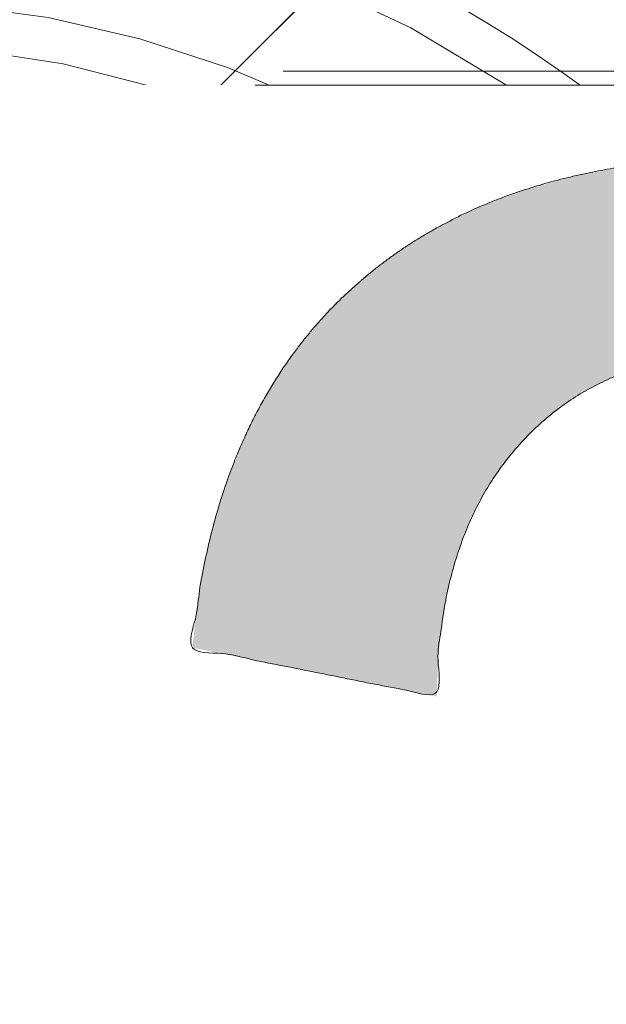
# Model space of a CAD drawing. Header units: inches. Extents: x -490 to -273, y -225 to 16.
# Tile 14 of 67: x -420.24 to -419.414, y 6.753 to 8.139. Entities that reach past the tile are written whole.
import ezdxf

# ---------------------------------------------------------------- set-up
doc = ezdxf.new("R2010")
doc.units = ezdxf.units.IN
doc.header["$LTSCALE"] = 32
doc.header["$MEASUREMENT"] = 0
doc.linetypes.add('Dash Style-1', pattern=[0.083328, 0.041656, -0.041672])
for name, color, linetype, lineweight in [('Black', 7, 'Continuous', 18), ('DashLine', 7, 'Dash Style-1', 13), ('DashLineFill', 7, 'Dash Style-1', 13), ('Drawing', 7, 'Continuous', 18), ('Metal-DeskStructure', 7, 'Continuous', 13), ('None', 7, 'Continuous', 18), ('SolidLine', 7, 'Continuous', 15), ('Wood_1-H', 7, 'Continuous', 13)]:
    doc.layers.add(name, color=color, linetype=linetype, lineweight=lineweight)
pattern_1 = [(45, (0, 0), (-1.61301565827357, 1.935715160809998), []), (45, (-1.0608, 1.0608), (-0.4723460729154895, 0.4167612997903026), [])]

# ---------------------------------------------------------------- blocks, each defined once
blk = doc.blocks.new('1BRPFY-Leg_Plate (2D)')
at = {"layer": 'DashLineFill', "linetype": 'Continuous', "lineweight": 13}
h = blk.add_hatch(dxfattribs=at)
h.set_pattern_fill('Steel', color=253, style=0, pattern_type=2)
h.set_pattern_definition(pattern_1)
edge = h.paths.add_edge_path()
edge.add_arc((-1.704724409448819, -1.704724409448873), 0.125984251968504, 179.9999999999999, 269.9999999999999)
edge.add_line((-1.704724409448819, -1.830708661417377), (1.704724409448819, -1.830708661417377))
edge.add_arc((1.704724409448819, -1.704724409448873), 0.125984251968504, 270.0000000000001, 360.0000000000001)
edge.add_line((1.830708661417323, -1.704724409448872), (1.830708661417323, 1.704724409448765))
edge.add_arc((1.704724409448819, 1.704724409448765), 0.1259842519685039, 0, 90)
edge.add_line((1.704724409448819, 1.830708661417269), (-1.704724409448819, 1.830708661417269))
edge.add_arc((-1.704724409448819, 1.704724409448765), 0.1259842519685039, 90, 180)
edge.add_line((-1.830708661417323, 1.704724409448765), (-1.830708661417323, -1.704724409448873))
at = {"layer": 'SolidLine', "flags": 128}
blk.add_lwpolyline([(0.7086614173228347, 0.9153543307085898), (0.728920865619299, 0.9143590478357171), (0.7489852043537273, 0.9113827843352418), (0.7686612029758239, 0.9064542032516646), (0.7877593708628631, 0.8996207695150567), (0.8060957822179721, 0.8909482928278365), (0.823493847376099, 0.8805202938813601), (0.8397860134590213, 0.868437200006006), (0.8548153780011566, 0.854815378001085), (0.8684372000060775, 0.8397860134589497), (0.8805202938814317, 0.8234938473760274), (0.8909482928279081, 0.8060957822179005), (0.8996207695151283, 0.7877593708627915), (0.9064542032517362, 0.7686612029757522), (0.9113827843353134, 0.7489852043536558), (0.9143590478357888, 0.7289208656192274), (0.9153543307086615, 0.7086614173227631), (0.9143590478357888, 0.6884019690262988), (0.9113827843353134, 0.6683376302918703), (0.9064542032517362, 0.6486616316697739), (0.8996207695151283, 0.6295634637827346), (0.8909482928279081, 0.6112270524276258), (0.8805202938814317, 0.5938289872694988), (0.8684372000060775, 0.5775368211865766), (0.8548153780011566, 0.5625074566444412), (0.8397860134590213, 0.5488856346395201), (0.823493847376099, 0.5368025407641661), (0.8060957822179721, 0.5263745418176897), (0.7877593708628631, 0.5177020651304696), (0.7686612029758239, 0.5108686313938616), (0.7489852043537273, 0.5059400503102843), (0.728920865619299, 0.502963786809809), (0.7086614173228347, 0.5019685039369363), (0.6884019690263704, 0.502963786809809), (0.668337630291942, 0.5059400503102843), (0.6486616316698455, 0.5108686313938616), (0.6295634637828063, 0.5177020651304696), (0.6112270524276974, 0.5263745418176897), (0.5938289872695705, 0.5368025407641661), (0.5775368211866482, 0.5488856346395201), (0.5625074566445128, 0.5625074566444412), (0.5488856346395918, 0.5775368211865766), (0.5368025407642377, 0.5938289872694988), (0.5263745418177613, 0.6112270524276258), (0.5177020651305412, 0.6295634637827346), (0.5108686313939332, 0.6486616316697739), (0.5059400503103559, 0.6683376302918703), (0.5029637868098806, 0.6884019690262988), (0.5019685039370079, 0.7086614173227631), (0.5029637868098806, 0.7289208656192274), (0.5059400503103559, 0.7489852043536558), (0.5108686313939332, 0.7686612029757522), (0.5177020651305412, 0.7877593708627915), (0.5263745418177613, 0.8060957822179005), (0.5368025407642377, 0.8234938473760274), (0.5488856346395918, 0.8397860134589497), (0.5625074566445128, 0.854815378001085), (0.5775368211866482, 0.868437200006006), (0.5938289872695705, 0.8805202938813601), (0.6112270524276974, 0.8909482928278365), (0.6295634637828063, 0.8996207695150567), (0.6486616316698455, 0.9064542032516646), (0.668337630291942, 0.9113827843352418), (0.6884019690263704, 0.9143590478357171)], close=True, dxfattribs=at)
blk = doc.blocks.new('1BRPX8-Util_Bkt_Lg-F (2D)')
at = {"layer": 'DashLineFill', "linetype": 'Continuous', "lineweight": 13}
h = blk.add_hatch(dxfattribs=at)
h.set_pattern_fill('Steel', color=253, style=0, pattern_type=2)
h.set_pattern_definition(pattern_1)
edge = h.paths.add_edge_path()
edge.add_line((-4.468503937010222, 7.405511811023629), (-3.129921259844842, 7.405511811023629))
edge.add_line((-3.129921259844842, 7.405511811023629), (-3.129921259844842, -2.011811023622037))
edge.add_line((-3.129921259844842, -2.011811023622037), (-4.468503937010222, -2.011811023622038))
edge.add_line((-4.468503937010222, -2.011811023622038), (-4.468503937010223, -2.145669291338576))
edge.add_line((-4.468503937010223, -2.145669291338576), (-2.421259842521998, -2.145669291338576))
edge.add_line((-2.421259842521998, -2.145669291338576), (-2.421259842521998, -2.523622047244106))
edge.add_arc((-2.303149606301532, -2.523622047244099), 0.1181102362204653, 180.0000000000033, 270.0000000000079)
edge.add_line((-2.303149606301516, -2.641732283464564), (2.303149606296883, -2.641732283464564))
edge.add_arc((2.303149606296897, -2.523622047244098), 0.1181102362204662, 269.9999999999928, 359.9999999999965)
edge.add_line((2.421259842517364, -2.523622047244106), (2.421259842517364, -2.145669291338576))
edge.add_line((2.421259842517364, -2.145669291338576), (4.46850393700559, -2.145669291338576))
edge.add_line((4.46850393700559, -2.145669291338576), (4.46850393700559, -2.011811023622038))
edge.add_line((4.46850393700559, -2.011811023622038), (3.129921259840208, -2.011811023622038))
edge.add_line((3.129921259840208, -2.011811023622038), (3.129921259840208, 7.405511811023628))
edge.add_line((3.129921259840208, 7.405511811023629), (4.46850393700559, 7.405511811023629))
edge.add_line((4.46850393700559, 7.405511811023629), (4.46850393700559, 7.539370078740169))
edge.add_line((4.46850393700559, 7.539370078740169), (2.421259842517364, 7.539370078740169))
edge.add_line((2.421259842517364, 7.539370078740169), (2.421259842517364, 7.917322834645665))
edge.add_arc((2.30314960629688, 7.917322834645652), 0.1181102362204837, 6.452788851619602e-12, 89.99999999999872)
edge.add_line((2.303149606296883, 8.035433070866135), (-2.303149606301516, 8.035433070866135))
edge.add_arc((-2.303149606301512, 7.91732283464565), 0.1181102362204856, 90.00000000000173, 179.9999999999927)
edge.add_line((-2.421259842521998, 7.917322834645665), (-2.421259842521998, 7.539370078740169))
edge.add_line((-2.421259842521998, 7.539370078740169), (-4.468503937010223, 7.539370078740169))
edge.add_line((-4.468503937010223, 7.539370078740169), (-4.468503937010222, 7.405511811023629))
at = {"layer": 'SolidLine', "flags": 128}
blk.add_lwpolyline([(1.058646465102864, 0.4174991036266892), (1.02880818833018, 0.3845776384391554), (0.995886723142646, 0.3547393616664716), (0.9601991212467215, 0.3282716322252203), (0.9220890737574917, 0.3054293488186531), (0.881923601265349, 0.2864324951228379), (0.8400895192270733, 0.2714640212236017), (0.7969897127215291, 0.2606680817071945), (0.7530392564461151, 0.2541486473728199), (0.7086614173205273, 0.2519685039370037), (0.6642835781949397, 0.2541486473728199), (0.6203331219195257, 0.2606680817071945), (0.5772333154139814, 0.2714640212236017), (0.5353992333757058, 0.2864324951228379), (0.4952337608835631, 0.3054293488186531), (0.4571237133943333, 0.3282716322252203), (0.4214361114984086, 0.3547393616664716), (0.3885146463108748, 0.3845776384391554), (0.358676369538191, 0.4174991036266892), (0.3322086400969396, 0.4531867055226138), (0.3093663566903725, 0.4912967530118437), (0.2903695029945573, 0.5314622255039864), (0.275401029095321, 0.573296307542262), (0.2646050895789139, 0.6163961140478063), (0.2580856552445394, 0.6603465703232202), (0.2559055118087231, 0.704724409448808), (0.2580856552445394, 0.7491022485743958), (0.2646050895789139, 0.7930527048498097), (0.275401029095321, 0.836152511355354), (0.2903695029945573, 0.8779865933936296), (0.3093663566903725, 0.9181520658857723), (0.3322086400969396, 0.9562621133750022), (0.358676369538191, 0.9919497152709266), (0.3885146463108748, 1.024871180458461), (0.4214361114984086, 1.054709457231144), (0.4571237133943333, 1.081177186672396), (0.4952337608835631, 1.104019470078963), (0.5353992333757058, 1.123016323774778), (0.5772333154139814, 1.137984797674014), (0.6203331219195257, 1.148780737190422), (0.6642835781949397, 1.155300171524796), (0.7086614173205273, 1.157480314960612), (0.7530392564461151, 1.155300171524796), (0.7969897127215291, 1.148780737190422), (0.8400895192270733, 1.137984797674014), (0.881923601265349, 1.123016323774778), (0.9220890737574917, 1.104019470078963), (0.9601991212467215, 1.081177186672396), (0.995886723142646, 1.054709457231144), (1.02880818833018, 1.024871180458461), (1.058646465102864, 0.9919497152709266)], dxfattribs=at)
blk = doc.blocks.new('Slate-LegBrace (2D)')
at = {"layer": 'DashLineFill', "linetype": 'Continuous', "lineweight": 13}
h = blk.add_hatch(dxfattribs=at)
h.set_pattern_fill('Steel', color=253, style=0, pattern_type=2)
h.set_pattern_definition(pattern_1)
edge = h.paths.add_edge_path()
edge.add_line((-2.199587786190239, 0.1351515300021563), (-1.374775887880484, 0.1351515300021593))
edge.add_arc((3.636636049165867e-15, 0.01355418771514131), 1.380142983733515, 5.054592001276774, 174.9454079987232, ccw=False)
edge.add_line((1.374775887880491, 0.1351515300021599), (2.199718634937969, 0.1351515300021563))
edge.add_arc((6.542437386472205e-05, 0.01705725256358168), 2.202821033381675, 3.07312710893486, 176.9268728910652)
h = blk.add_hatch(dxfattribs=at)
h.set_pattern_fill('Steel', color=253, style=0, pattern_type=2)
h.set_pattern_definition(pattern_1)
edge = h.paths.add_edge_path()
edge.add_line((-2.191696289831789, 0.2375138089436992), (-1.463739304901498, 0.2375137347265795))
edge.add_arc((6.542437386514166e-05, 0.017041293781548), 1.480314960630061, 8.565281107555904, 171.4347188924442, ccw=False)
edge.add_line((1.463870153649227, 0.2375137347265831), (2.191827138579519, 0.2375138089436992))
edge.add_line((2.191827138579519, 0.2375138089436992), (2.19971863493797, 0.1351515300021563))
edge.add_line((2.19971863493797, 0.1351515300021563), (1.374775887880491, 0.1351515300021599))
edge.add_arc((3.356894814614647e-15, 0.01355418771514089), 1.380142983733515, 5.054592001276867, 174.9454079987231)
edge.add_line((-1.374775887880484, 0.1351515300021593), (-2.19958778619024, 0.1351515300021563))
edge.add_line((-2.19958778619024, 0.1351515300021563), (-2.191696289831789, 0.2375138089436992))
at = {"layer": 'DashLineFill', "flags": 128}
for points in [[(-2.199587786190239, 0.1351515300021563), (-1.374775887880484, 0.1351515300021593, -0.9154551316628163), (1.374775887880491, 0.1351515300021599), (2.199718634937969, 0.1351515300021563, 0.9477524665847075)], [(-2.191696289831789, 0.2375138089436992), (-1.463739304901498, 0.2375137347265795, -0.8606629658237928), (1.463870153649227, 0.2375137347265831), (2.191827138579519, 0.2375138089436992), (2.19971863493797, 0.1351515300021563), (1.374775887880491, 0.1351515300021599, 0.9154551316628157), (-1.374775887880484, 0.1351515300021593), (-2.19958778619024, 0.1351515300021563)]]:
    blk.add_lwpolyline(points, format="xyb", close=True, dxfattribs=at)
blk = doc.blocks.new('TLLegSleeve (2D)')
at = {"layer": 'DashLineFill', "linetype": 'Continuous', "lineweight": 13}
h = blk.add_hatch(dxfattribs=at)
h.set_pattern_fill('Steel', color=253, style=0, pattern_type=2)
h.set_pattern_definition(pattern_1)
edge = h.paths.add_edge_path()
edge.add_line((1.08267716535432, 1.402343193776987), (1.08267716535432, 2.913385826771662))
edge.add_arc((-1.707523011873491e-13, 2.913385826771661), 1.08267716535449, 4.479377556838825e-14, 180)
edge.add_line((-1.082677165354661, 2.913385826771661), (-1.08267716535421, 1.402343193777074))
edge.add_arc((-1.332267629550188e-15, 2.886579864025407e-15), 1.771653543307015, 127.6698869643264, 412.330113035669)
edge.add_line((1.08267716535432, 1.402343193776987), (1.08267716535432, 1.402343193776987))
edge = h.paths.add_edge_path()
edge.add_arc((1.665334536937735e-15, 2.91338582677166), 0.7480314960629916, 180, 360)
edge.add_arc((1.665334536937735e-15, 2.91338582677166), 0.7480314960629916, 9.54166404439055e-15, 180)
edge.add_line((-0.7480314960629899, 2.91338582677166), (-0.7480314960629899, 2.91338582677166))
edge = h.paths.add_edge_path()
edge.add_arc((-1.723066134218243e-13, 5.70119602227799e-16), 1.437007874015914, 180, 360)
edge.add_arc((-1.723066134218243e-13, 9.149983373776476e-17), 1.437007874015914, 9.541664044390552e-15, 180)
edge.add_line((-1.437007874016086, 3.308097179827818e-16), (-1.437007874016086, 3.308097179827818e-16))
at = {"layer": 'DashLine', "color": 8, "flags": 128}
blk.add_lwpolyline([(1.653543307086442, 1.118599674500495e-14), (1.645581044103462, -0.1620755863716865), (1.621770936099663, -0.3225902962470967), (1.582342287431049, -0.4799982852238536), (1.527674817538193, -0.6327836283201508), (1.45829500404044, -0.7794749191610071), (1.374871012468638, -0.9186594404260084), (1.278206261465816, -1.048996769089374), (1.169231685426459, -1.169231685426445), (1.048996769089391, -1.278206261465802), (0.918659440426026, -1.374871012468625), (0.7794749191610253, -1.458295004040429), (0.6327836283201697, -1.527674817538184), (0.4799982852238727, -1.582342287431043), (0.3225902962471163, -1.621770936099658), (0.1620755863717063, -1.645581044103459), (8.723964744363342e-15, -1.653543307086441), (-0.162075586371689, -1.645581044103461), (-0.3225902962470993, -1.621770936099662), (-0.4799982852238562, -1.582342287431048), (-0.6327836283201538, -1.527674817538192), (-0.7794749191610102, -1.458295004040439), (-0.9186594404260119, -1.374871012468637), (-1.048996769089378, -1.278206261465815), (-1.169231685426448, -1.169231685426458), (-1.278206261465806, -1.048996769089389), (-1.374871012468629, -0.9186594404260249), (-1.458295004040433, -0.7794749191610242), (-1.527674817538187, -0.6327836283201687), (-1.582342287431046, -0.4799982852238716), (-1.621770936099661, -0.3225902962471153), (-1.645581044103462, -0.1620755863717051), (-1.653543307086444, -7.741682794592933e-15), (-1.645581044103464, 0.1620755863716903), (-1.621770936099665, 0.3225902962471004), (-1.582342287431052, 0.4799982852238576), (-1.527674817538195, 0.6327836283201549), (-1.458295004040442, 0.7794749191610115), (-1.37487101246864, 0.918659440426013), (-1.278206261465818, 1.048996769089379), (-1.169231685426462, 1.169231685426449), (-1.048996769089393, 1.278206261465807), (-0.9186594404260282, 1.37487101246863), (-0.7794749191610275, 1.458295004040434), (-0.6327836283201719, 1.527674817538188), (-0.479998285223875, 1.582342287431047), (-0.3225902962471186, 1.621770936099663), (-0.1620755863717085, 1.645581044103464), (-1.096189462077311e-14, 1.653543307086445), (0.1620755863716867, 1.645581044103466), (0.3225902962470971, 1.621770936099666), (0.479998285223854, 1.582342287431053), (0.6327836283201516, 1.527674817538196), (0.7794749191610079, 1.458295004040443), (0.9186594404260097, 1.374871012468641), (1.048996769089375, 1.278206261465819), (1.169231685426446, 1.169231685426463), (1.278206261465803, 1.048996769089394), (1.374871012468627, 0.9186594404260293), (1.458295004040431, 0.7794749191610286), (1.527674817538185, 0.6327836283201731), (1.582342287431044, 0.4799982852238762), (1.621770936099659, 0.3225902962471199), (1.64558104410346, 0.1620755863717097)], close=True, dxfattribs=at)
at = {"layer": 'DashLineFill', "flags": 128}
for points in [[(1.08267716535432, 1.402343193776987), (1.08267716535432, 2.913385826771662, 0.9999999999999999), (-1.082677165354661, 2.913385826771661), (-1.08267716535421, 1.402343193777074, 2.931618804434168), (1.08267716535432, 1.402343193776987)], [(-1.437007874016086, 3.308097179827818e-16, 0.9999999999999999), (1.437007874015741, 3.308097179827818e-16, 0.9999999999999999), (-1.437007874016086, 3.308097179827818e-16)]]:
    blk.add_lwpolyline(points, format="xyb", close=True, dxfattribs=at)
blk = doc.blocks.new('Group-12')
at = {"layer": 'SolidLine', "flags": 128}
blk.add_lwpolyline([(7.303149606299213, -8.30708661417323, -0.414213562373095), (9.015748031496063, -6.594488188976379, -0.414213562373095), (10.72834645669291, -8.30708661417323, -0.414213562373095), (9.015748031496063, -10.01968503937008, -0.414213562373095)], format="xyb", close=True, dxfattribs=at)
at = {"layer": 'Wood_1-H', "color": 7}
for name in ['1BRPX8-Util_Bkt_Lg-F (2D)', 'TLLegSleeve (2D)', 'Slate-LegBrace (2D)', '1BRPFY-Leg_Plate (2D)']:
    blk.add_blockref(name, (9.015748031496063, -8.30708661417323), dxfattribs=at)
blk = doc.blocks.new('Group-13')
at = {"layer": 'None'}
blk.add_blockref('Group-12', (0, 0), dxfattribs=at)
blk = doc.blocks.new('SL Utility Cabinet (2D)')
at = {"layer": 'None'}
blk.add_blockref('Group-13', (0, 0), dxfattribs=at)
at = {"layer": 'Drawing', "color": 0, "flags": 1}
for tag in ['Tag', 'Catalog', 'Option1', 'Option2', 'Option3', 'Option4', 'Option5', 'Option6', 'Option7', 'Option8', 'Option9', 'Option10', 'Option11', 'Option12', 'Custom', 'FinishGroup', 'Discount', 'Item2', 'Item3', 'Item6', 'Item9', 'Item10', 'Item12', 'Item13', 'Item16', 'Item19', 'Item20', 'Item21', 'Item22', 'Item23', 'Item24', 'Item25', 'Item8', 'Item18', 'Item1', 'Item4', 'Item5', 'Item7', 'Item11', 'Item14', 'Item15', 'Item17']:
    blk.add_attdef(tag, (-70.02492789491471, 10.90788591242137), '', height=0.007086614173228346, dxfattribs=at)
blk = doc.blocks.new('Group-30')
at = {"layer": 'Metal-DeskStructure', "color": 7, "flags": 128}
blk.add_lwpolyline([(0.8051100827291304, 0.3242076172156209), (0.6569804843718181, -0.1001143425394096), (0.9545622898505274, -0.1001143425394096)], close=True, dxfattribs=at)
at = {"layer": 'Metal-DeskStructure', "color": 7}
blk.add_open_spline([(1.174112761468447, -0.3918349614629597), (1.184693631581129, -0.4210075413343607), (1.168822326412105, -0.4369198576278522), (1.14501536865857, -0.439571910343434), (1.104014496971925, -0.439571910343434), (1.078886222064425, -0.4369198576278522), (1.066982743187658, -0.4329417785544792), (1.060369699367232, -0.4236595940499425), (1.057724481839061, -0.4170294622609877), (1.021353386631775, -0.3010040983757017), (0.9849822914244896, -0.1849787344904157), (0.807093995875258, -0.1849787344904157), (0.6292057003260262, -0.1849787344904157), (0.5941572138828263, -0.2996780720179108), (0.5591087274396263, -0.4143774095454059), (0.5564635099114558, -0.4210075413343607), (0.5498504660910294, -0.4302897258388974), (0.5379469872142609, -0.4369198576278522), (0.5141400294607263, -0.439571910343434), (0.477108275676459, -0.439571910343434), (0.4519787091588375, -0.4355938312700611), (0.4427204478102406, -0.4249856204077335), (0.4427204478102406, -0.4050952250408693), (0.4480108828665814, -0.3905089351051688), (0.5915119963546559, 0.0006630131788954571), (0.7350131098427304, 0.3918349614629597), (0.7376583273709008, 0.3971390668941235), (0.7469165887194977, 0.4037691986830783), (0.7627866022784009, 0.4077472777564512), (0.789238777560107, 0.4090720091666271), (0.8302396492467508, 0.4090720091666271), (0.8580131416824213, 0.4077472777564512), (0.8752070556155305, 0.4037691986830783), (0.8844653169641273, 0.3971390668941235), (0.8871105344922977, 0.3918349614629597), (1.030611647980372, 0), (1.174112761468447, -0.3918349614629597)], degree=2, knots=[0, 0, 0, 0.01595318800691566, 0.02392978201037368, 0.03190637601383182, 0.03938443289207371, 0.04686248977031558, 0.05434054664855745, 0.06181860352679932, 0.06181860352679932, 0.1891978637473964, 0.1891978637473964, 0.3755520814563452, 0.3755520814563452, 0.5011946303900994, 0.5011946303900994, 0.5086726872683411, 0.5161507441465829, 0.5236288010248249, 0.5311068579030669, 0.5385854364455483, 0.5460640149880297, 0.5535425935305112, 0.5610211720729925, 0.5610211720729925, 0.7618481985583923, 0.7618481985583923, 0.7647050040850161, 0.7675618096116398, 0.7704186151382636, 0.7732754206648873, 0.7763226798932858, 0.7793699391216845, 0.7824171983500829, 0.7854644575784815, 0.7854644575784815, 1, 1, 1], dxfattribs=at)
blk = doc.blocks.new('TL14_lower_leg (2D)')
at = {"layer": 'DashLine', "flags": 128}
for points in [[(-1.777195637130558e-14, 1.377952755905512), (0.1350629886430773, 1.371317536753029), (0.2688252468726, 1.351475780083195), (0.3999985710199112, 1.318618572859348), (0.5273196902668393, 1.27306234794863), (0.649562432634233, 1.215245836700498), (0.7655495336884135, 1.14572584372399), (0.8741639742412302, 1.065171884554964), (0.9743597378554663, 0.9743597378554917), (1.065171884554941, 0.8741639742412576), (1.14572584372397, 0.7655495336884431), (1.215245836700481, 0.6495624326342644), (1.273062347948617, 0.5273196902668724), (1.318618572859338, 0.3999985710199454), (1.351475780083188, 0.2688252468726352), (1.371317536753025, 0.1350629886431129), (1.377952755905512, 1.783045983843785e-14), (1.371317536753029, -0.1350629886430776), (1.351475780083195, -0.2688252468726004), (1.318618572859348, -0.3999985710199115), (1.27306234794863, -0.5273196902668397), (1.215245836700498, -0.6495624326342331), (1.145725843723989, -0.7655495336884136), (1.065171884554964, -0.8741639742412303), (0.9743597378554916, -0.9743597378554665), (0.8741639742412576, -1.065171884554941), (0.7655495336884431, -1.14572584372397), (0.6495624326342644, -1.215245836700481), (0.5273196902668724, -1.273062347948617), (0.3999985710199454, -1.318618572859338), (0.2688252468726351, -1.351475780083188), (0.135062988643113, -1.371317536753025), (1.777195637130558e-14, -1.377952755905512), (-0.1350629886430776, -1.371317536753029), (-0.2688252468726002, -1.351475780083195), (-0.3999985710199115, -1.318618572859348), (-0.5273196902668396, -1.27306234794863), (-0.6495624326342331, -1.215245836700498), (-0.7655495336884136, -1.14572584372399), (-0.8741639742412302, -1.065171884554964), (-0.9743597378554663, -0.9743597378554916), (-1.065171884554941, -0.8741639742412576), (-1.14572584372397, -0.7655495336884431), (-1.215245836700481, -0.6495624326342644), (-1.273062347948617, -0.5273196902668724), (-1.318618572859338, -0.3999985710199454), (-1.351475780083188, -0.2688252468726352), (-1.371317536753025, -0.1350629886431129), (-1.377952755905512, -1.783045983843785e-14), (-1.371317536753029, 0.1350629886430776), (-1.351475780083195, 0.2688252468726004), (-1.318618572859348, 0.3999985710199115), (-1.27306234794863, 0.5273196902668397), (-1.215245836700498, 0.6495624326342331), (-1.145725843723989, 0.7655495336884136), (-1.065171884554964, 0.8741639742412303), (-0.9743597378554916, 0.9743597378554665), (-0.8741639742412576, 1.065171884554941), (-0.7655495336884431, 1.14572584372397), (-0.6495624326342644, 1.215245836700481), (-0.5273196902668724, 1.273062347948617), (-0.3999985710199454, 1.318618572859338), (-0.2688252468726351, 1.351475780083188), (-0.135062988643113, 1.371317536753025)], [(0.7086614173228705, 0.8700787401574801), (0.7244830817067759, 0.8693014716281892), (0.7401523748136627, 0.8669771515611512), (0.7555183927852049, 0.8631281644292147), (0.7704331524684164, 0.8577915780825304), (0.784753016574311, 0.8510187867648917), (0.7983400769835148, 0.8428750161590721), (0.8110634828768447, 0.8334386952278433), (0.8228007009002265, 0.8228007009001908), (0.8334386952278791, 0.8110634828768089), (0.842875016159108, 0.7983400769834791), (0.8510187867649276, 0.7847530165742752), (0.8577915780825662, 0.7704331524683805), (0.8631281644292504, 0.7555183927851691), (0.866977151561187, 0.740152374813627), (0.8693014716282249, 0.72448308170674), (0.870078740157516, 0.7086614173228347), (0.8693014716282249, 0.6928397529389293), (0.866977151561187, 0.6771704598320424), (0.8631281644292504, 0.6618044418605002), (0.8577915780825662, 0.6468896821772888), (0.8510187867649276, 0.6325698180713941), (0.842875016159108, 0.6189827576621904), (0.8334386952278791, 0.6062593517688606), (0.8228007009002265, 0.5945221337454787), (0.8110634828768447, 0.5838841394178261), (0.7983400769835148, 0.5744478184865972), (0.784753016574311, 0.5663040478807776), (0.7704331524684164, 0.559531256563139), (0.7555183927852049, 0.5541946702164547), (0.7401523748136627, 0.5503456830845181), (0.7244830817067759, 0.5480213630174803), (0.7086614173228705, 0.5472440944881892), (0.6928397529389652, 0.5480213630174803), (0.6771704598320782, 0.5503456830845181), (0.6618044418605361, 0.5541946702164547), (0.6468896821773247, 0.559531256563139), (0.63256981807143, 0.5663040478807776), (0.6189827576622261, 0.5744478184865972), (0.6062593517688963, 0.5838841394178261), (0.5945221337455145, 0.5945221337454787), (0.5838841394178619, 0.6062593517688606), (0.5744478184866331, 0.6189827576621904), (0.5663040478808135, 0.6325698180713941), (0.5595312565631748, 0.6468896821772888), (0.5541946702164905, 0.6618044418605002), (0.5503456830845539, 0.6771704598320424), (0.548021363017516, 0.6928397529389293), (0.5472440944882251, 0.7086614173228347), (0.548021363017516, 0.72448308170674), (0.5503456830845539, 0.740152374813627), (0.5541946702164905, 0.7555183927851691), (0.5595312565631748, 0.7704331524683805), (0.5663040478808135, 0.7847530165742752), (0.5744478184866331, 0.7983400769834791), (0.5838841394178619, 0.8110634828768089), (0.5945221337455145, 0.8228007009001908), (0.6062593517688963, 0.8334386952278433), (0.6189827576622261, 0.8428750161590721), (0.63256981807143, 0.8510187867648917), (0.6468896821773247, 0.8577915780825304), (0.6618044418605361, 0.8631281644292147), (0.6771704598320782, 0.8669771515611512), (0.6928397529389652, 0.8693014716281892)]]:
    blk.add_lwpolyline(points, close=True, dxfattribs=at)
at = {"layer": 'Metal-DeskStructure', "color": 7}
blk.add_blockref('Group-30', (0, 0), dxfattribs=at)
blk = doc.blocks.new('Group-31')
at = {"layer": 'DashLineFill', "linetype": 'Continuous', "lineweight": 13}
h = blk.add_hatch(dxfattribs=at)
h.set_pattern_fill('Steel', color=253, style=0, pattern_type=2)
h.set_pattern_definition(pattern_1)
h.paths.add_polyline_path([(-2.066929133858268, 1.397637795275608), (2.066929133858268, 1.397637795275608), (2.066929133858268, 0.1377952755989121), (2.106299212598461, 0.1377952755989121), (2.106299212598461, -0.1377952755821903), (2.066929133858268, -0.1377952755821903), (2.066929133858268, -5.275590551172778), (2.106299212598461, -5.275590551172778), (2.106299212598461, -5.55118110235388), (2.066929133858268, -5.55118110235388), (2.066929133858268, -5.82677165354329), (-2.066929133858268, -5.82677165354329), (-2.066929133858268, -5.55118110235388), (-2.106299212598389, -5.55118110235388), (-2.106299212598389, -5.275590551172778), (-2.066929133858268, -5.275590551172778), (-2.066929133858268, -0.1377952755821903), (-2.106299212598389, -0.1377952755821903), (-2.106299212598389, 0.1377952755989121), (-2.066929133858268, 0.1377952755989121)])
at = {"layer": 'DashLineFill', "flags": 128}
blk.add_lwpolyline([(-2.066929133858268, 1.397637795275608), (2.066929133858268, 1.397637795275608), (2.066929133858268, 0.1377952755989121), (2.106299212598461, 0.1377952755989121), (2.106299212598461, -0.1377952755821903), (2.066929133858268, -0.1377952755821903), (2.066929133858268, -5.275590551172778), (2.106299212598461, -5.275590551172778), (2.106299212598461, -5.55118110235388), (2.066929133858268, -5.55118110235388), (2.066929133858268, -5.82677165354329), (-2.066929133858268, -5.82677165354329), (-2.066929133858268, -5.55118110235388), (-2.106299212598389, -5.55118110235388), (-2.106299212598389, -5.275590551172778), (-2.066929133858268, -5.275590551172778), (-2.066929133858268, -0.1377952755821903), (-2.106299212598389, -0.1377952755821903), (-2.106299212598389, 0.1377952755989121), (-2.066929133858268, 0.1377952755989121)], close=True, dxfattribs=at)
blk = doc.blocks.new('TL14_upper_leg (2D)')
at = {"layer": 'DashLine', "flags": 128}
blk.add_lwpolyline([(0, 1.22047244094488), (0.1196272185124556, 1.214595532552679), (0.2381023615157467, 1.197021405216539), (0.3542844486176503, 1.167919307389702), (0.4670545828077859, 1.127569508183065), (0.5753267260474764, 1.076360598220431), (0.6780581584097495, 1.01478574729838), (0.7742595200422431, 0.9434379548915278), (0.8630043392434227, 0.8630043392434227), (0.9434379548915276, 0.7742595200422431), (1.01478574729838, 0.6780581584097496), (1.076360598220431, 0.5753267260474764), (1.127569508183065, 0.467054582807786), (1.167919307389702, 0.3542844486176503), (1.197021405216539, 0.2381023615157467), (1.214595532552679, 0.1196272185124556), (1.22047244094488, 7.47323834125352e-17), (1.214595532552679, -0.1196272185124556), (1.197021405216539, -0.2381023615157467), (1.167919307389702, -0.3542844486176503), (1.127569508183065, -0.467054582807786), (1.076360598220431, -0.5753267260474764), (1.01478574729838, -0.6780581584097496), (0.9434379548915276, -0.7742595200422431), (0.8630043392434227, -0.8630043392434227), (0.7742595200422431, -0.9434379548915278), (0.6780581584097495, -1.01478574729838), (0.5753267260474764, -1.076360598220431), (0.4670545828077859, -1.127569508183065), (0.3542844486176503, -1.167919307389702), (0.2381023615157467, -1.197021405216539), (0.1196272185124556, -1.214595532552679), (0, -1.22047244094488), (-0.1196272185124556, -1.214595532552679), (-0.2381023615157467, -1.197021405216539), (-0.3542844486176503, -1.167919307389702), (-0.4670545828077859, -1.127569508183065), (-0.5753267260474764, -1.076360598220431), (-0.6780581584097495, -1.01478574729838), (-0.7742595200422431, -0.9434379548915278), (-0.8630043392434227, -0.8630043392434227), (-0.9434379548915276, -0.7742595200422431), (-1.01478574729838, -0.6780581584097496), (-1.076360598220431, -0.5753267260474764), (-1.127569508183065, -0.467054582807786), (-1.167919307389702, -0.3542844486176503), (-1.197021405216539, -0.2381023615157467), (-1.214595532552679, -0.1196272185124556), (-1.22047244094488, 7.47323834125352e-17), (-1.214595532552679, 0.1196272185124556), (-1.197021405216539, 0.2381023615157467), (-1.167919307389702, 0.3542844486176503), (-1.127569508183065, 0.467054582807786), (-1.076360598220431, 0.5753267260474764), (-1.01478574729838, 0.6780581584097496), (-0.9434379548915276, 0.7742595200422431), (-0.8630043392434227, 0.8630043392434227), (-0.7742595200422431, 0.9434379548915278), (-0.6780581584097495, 1.01478574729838), (-0.5753267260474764, 1.076360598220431), (-0.4670545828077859, 1.127569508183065), (-0.3542844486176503, 1.167919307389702), (-0.2381023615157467, 1.197021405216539), (-0.1196272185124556, 1.214595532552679)], close=True, dxfattribs=at)
at = {"layer": 'DashLine', "color": 7}
blk.add_blockref('Group-31', (0, 0), dxfattribs=at)
blk = doc.blocks.new('Group-36')
at = {"layer": 'DashLine'}
for p, q in [((0.0001991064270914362, 3.818897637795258), (0.0001991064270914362, 4.055118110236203)), ((-0.117911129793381, 3.700787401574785), (-0.3541316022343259, 3.700787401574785)), ((0.1183093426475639, 3.700787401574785), (0.3545298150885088, 3.700787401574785)), ((0.0001991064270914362, 3.582677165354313), (0.0001991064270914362, 3.346456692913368))]:
    blk.add_line(p, q, dxfattribs=at)
at = {"layer": 'DashLine', "flags": 128}
blk.add_lwpolyline([(-0.2557064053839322, 3.700787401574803), (-0.254474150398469, 3.725870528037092), (-0.2507892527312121, 3.750712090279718), (-0.2446871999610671, 3.775072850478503), (-0.2362267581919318, 3.798718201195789), (-0.2254894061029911, 3.821420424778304), (-0.2125785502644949, 3.842960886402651), (-0.1976185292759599, 3.863132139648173), (-0.180753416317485, 3.881739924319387), (-0.1621456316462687, 3.898605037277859), (-0.1419743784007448, 3.913565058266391), (-0.1204339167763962, 3.926475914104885), (-0.09773169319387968, 3.937213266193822), (-0.07408634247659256, 3.945673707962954), (-0.04972558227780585, 3.951775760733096), (-0.02488402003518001, 3.955460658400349), (0.0001991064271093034, 3.956692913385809), (0.02528223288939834, 3.955460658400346), (0.05012379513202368, 3.951775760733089), (0.07448455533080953, 3.945673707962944), (0.09812990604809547, 3.937213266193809), (0.1208321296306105, 3.926475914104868), (0.1423725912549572, 3.913565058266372), (0.1625438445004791, 3.898605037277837), (0.181151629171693, 3.881739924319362), (0.1980167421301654, 3.863132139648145), (0.2129767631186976, 3.842960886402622), (0.2258876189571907, 3.821420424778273), (0.2366249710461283, 3.798718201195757), (0.2450854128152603, 3.775072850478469), (0.2511874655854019, 3.750712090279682), (0.2548723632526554, 3.725870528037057), (0.2561046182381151, 3.700787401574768), (0.2548723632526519, 3.675704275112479), (0.251187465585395, 3.650862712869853), (0.24508541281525, 3.626501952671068), (0.2366249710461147, 3.602856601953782), (0.2258876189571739, 3.580154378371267), (0.2129767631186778, 3.55861391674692), (0.1980167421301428, 3.538442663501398), (0.1811516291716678, 3.519834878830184), (0.1625438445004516, 3.502969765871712), (0.1423725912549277, 3.488009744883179), (0.1208321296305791, 3.475098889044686), (0.09812990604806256, 3.464361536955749), (0.07448455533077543, 3.455901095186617), (0.05012379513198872, 3.449799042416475), (0.02528223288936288, 3.446114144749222), (0.0001991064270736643, 3.444881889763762), (-0.02488402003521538, 3.446114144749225), (-0.04972558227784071, 3.449799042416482), (-0.07408634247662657, 3.455901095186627), (-0.09773169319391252, 3.464361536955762), (-0.1204339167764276, 3.475098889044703), (-0.1419743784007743, 3.488009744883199), (-0.1621456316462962, 3.502969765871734), (-0.1807534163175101, 3.519834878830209), (-0.1976185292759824, 3.538442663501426), (-0.2125785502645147, 3.558613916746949), (-0.2254894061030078, 3.580154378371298), (-0.2362267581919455, 3.602856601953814), (-0.2446871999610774, 3.626501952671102), (-0.250789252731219, 3.650862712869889), (-0.2544741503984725, 3.675704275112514)], close=True, dxfattribs=at)
blk = doc.blocks.new('1BRPT9-Bracket (2D)')
at = {"layer": 'DashLineFill', "linetype": 'Continuous', "lineweight": 13}
h = blk.add_hatch(dxfattribs=at)
h.set_pattern_fill('Steel', color=253, style=0, pattern_type=2)
h.set_pattern_definition(pattern_1)
edge = h.paths.add_edge_path()
edge.add_arc((1.677931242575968, -8.488188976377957), 0.2519685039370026, 269.999999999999, 360.0000000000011)
edge.add_line((1.929899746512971, -8.488188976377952), (1.929899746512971, -7.480314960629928))
edge.add_line((1.929899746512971, -7.480314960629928), (2.323600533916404, -7.480314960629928))
edge.add_line((2.323600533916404, -7.480314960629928), (2.323600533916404, 7.461135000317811))
edge.add_line((2.323600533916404, 7.461135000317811), (1.929899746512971, 7.480314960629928))
edge.add_line((1.929899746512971, 7.480314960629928), (1.929899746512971, 8.488188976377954))
edge.add_arc((1.677931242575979, 8.488188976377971), 0.2519685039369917, 359.999999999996, 450.0000000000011)
edge.add_line((1.677931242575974, 8.740157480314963), (-2.32206875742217, 8.740157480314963))
edge.add_line((-2.32206875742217, 8.740157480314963), (-2.32206875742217, -8.74015748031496))
edge.add_line((-2.32206875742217, -8.74015748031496), (1.677931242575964, -8.74015748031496))
at = {"layer": 'Metal-DeskStructure', "color": 7}
blk.add_blockref('Group-36', (0, 0), dxfattribs=at)
blk = doc.blocks.new('Group-57')
at = {"layer": 'Metal-DeskStructure', "linetype": 'Continuous', "lineweight": 0, "true_color": 0xff0000}
blk.add_hatch(color=1, dxfattribs=at).paths.add_polyline_path([(1.987219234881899, -0.9301181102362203), (1.987219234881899, -1.274606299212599), (0.4025735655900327, -1.274606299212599), (0.4023214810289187, -1.244883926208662), (0.4031795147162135, -1.21546436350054), (0.4051476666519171, -1.186347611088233), (0.4082259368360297, -1.15753366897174), (0.4124143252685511, -1.129022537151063), (0.4177128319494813, -1.1008142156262), (0.4241214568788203, -1.072908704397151), (0.4316402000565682, -1.045306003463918), (0.4455088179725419, -1.000302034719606), (0.4612781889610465, -0.9557186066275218), (0.4789483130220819, -0.9115557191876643), (0.4985191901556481, -0.8678133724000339), (0.5199908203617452, -0.8244915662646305), (0.543363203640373, -0.7815903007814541), (0.5686363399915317, -0.7391095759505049), (0.5958102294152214, -0.6970493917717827), (0.6262305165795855, -0.6545855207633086), (0.6612428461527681, -0.6108937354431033), (0.7008472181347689, -0.5659740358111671), (0.7450436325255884, -0.5198264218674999), (0.793832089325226, -0.4724508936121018), (0.847212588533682, -0.4238474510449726), (0.9051851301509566, -0.3740160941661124), (0.9677497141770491, -0.3229568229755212), (1.064241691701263, -0.2345473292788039), (1.152407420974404, -0.1517895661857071), (1.232246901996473, -0.07468353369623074), (1.303760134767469, -0.003229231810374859), (1.366947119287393, 0.06257333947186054), (1.421807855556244, 0.1227241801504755), (1.468342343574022, 0.1772232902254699), (1.506550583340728, 0.2260706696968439), (1.538467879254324, 0.2720417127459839), (1.566129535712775, 0.3179118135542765), (1.589535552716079, 0.3636809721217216), (1.608685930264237, 0.4093491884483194), (1.623580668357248, 0.4549164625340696), (1.634219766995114, 0.5003827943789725), (1.640603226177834, 0.5457481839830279), (1.642731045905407, 0.5910126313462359), (1.640973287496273, 0.6332243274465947), (1.635700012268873, 0.6737371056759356), (1.626911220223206, 0.7125509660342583), (1.614606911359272, 0.7496659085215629), (1.598787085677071, 0.7850819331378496), (1.579451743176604, 0.8187990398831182), (1.556600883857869, 0.8508172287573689), (1.530234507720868, 0.8811364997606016), (1.501059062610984, 0.9087644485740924), (1.469780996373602, 0.9327086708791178), (1.436400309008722, 0.9529691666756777), (1.400917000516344, 0.9695459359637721), (1.363331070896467, 0.9824389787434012), (1.323642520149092, 0.991648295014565), (1.281851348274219, 0.9971738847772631), (1.237957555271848, 0.9990157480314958), (1.191254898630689, 0.9970140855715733), (1.146957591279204, 0.9910090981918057), (1.105065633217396, 0.981000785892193), (1.065579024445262, 0.9669891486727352), (1.028497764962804, 0.9489741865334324), (0.993821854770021, 0.9269558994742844), (0.9615512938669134, 0.9009342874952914), (0.9316860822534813, 0.8709093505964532), (0.9047981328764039, 0.837352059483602), (0.8814593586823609, 0.8007333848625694), (0.8616697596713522, 0.7610533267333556), (0.8454293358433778, 0.7183118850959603), (0.8327380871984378, 0.6725090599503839), (0.8235960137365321, 0.6236448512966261), (0.8180031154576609, 0.571719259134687), (0.8159593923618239, 0.5167322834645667), (0.4714712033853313, 0.5856299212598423), (0.4819337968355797, 0.6671096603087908), (0.4977117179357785, 0.7436104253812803), (0.5188049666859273, 0.8151322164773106), (0.5452135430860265, 0.8816750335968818), (0.5769374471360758, 0.943238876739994), (0.6139766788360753, 0.9998237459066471), (0.656331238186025, 1.051429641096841), (0.7040011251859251, 1.098056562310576), (0.7564817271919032, 1.139435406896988), (0.8132684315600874, 1.175297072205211), (0.874361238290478, 1.205641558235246), (0.9397601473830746, 1.230468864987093), (1.009465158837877, 1.249778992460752), (1.083476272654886, 1.263571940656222), (1.161793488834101, 1.271847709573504), (1.244416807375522, 1.274606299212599), (1.328024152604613, 1.271486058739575), (1.407140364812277, 1.262125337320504), (1.481765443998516, 1.246524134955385), (1.551899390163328, 1.22468245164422), (1.617542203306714, 1.196600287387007), (1.678693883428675, 1.162277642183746), (1.735354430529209, 1.121714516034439), (1.787523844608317, 1.074910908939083), (1.834327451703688, 1.023481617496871), (1.874890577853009, 0.9690414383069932), (1.909213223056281, 0.9115903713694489), (1.937295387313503, 0.8511284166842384), (1.959137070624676, 0.7876555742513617), (1.9747382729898, 0.7211718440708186), (1.984098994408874, 0.6516772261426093), (1.987219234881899, 0.5791717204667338), (1.986294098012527, 0.5418296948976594), (1.983518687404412, 0.5046222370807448), (1.978893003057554, 0.4675493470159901), (1.972417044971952, 0.4306110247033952), (1.964090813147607, 0.3938072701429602), (1.953914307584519, 0.357138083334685), (1.941887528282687, 0.3206034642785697), (1.928010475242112, 0.2842034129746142), (1.911980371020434, 0.2476351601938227), (1.893494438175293, 0.2105959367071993), (1.87255267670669, 0.173085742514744), (1.849155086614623, 0.1351045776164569), (1.823301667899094, 0.09665244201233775), (1.794992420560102, 0.05772933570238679), (1.764227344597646, 0.0183352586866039), (1.731006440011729, -0.02152978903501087), (1.694017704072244, -0.06341332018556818), (1.651949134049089, -0.1088628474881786), (1.604800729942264, -0.1578783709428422), (1.552572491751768, -0.210459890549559), (1.495264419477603, -0.2666074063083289), (1.432876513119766, -0.3263209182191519), (1.365408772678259, -0.3896004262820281), (1.292861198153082, -0.4564459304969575), (1.229909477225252, -0.5112058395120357), (1.173467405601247, -0.5613736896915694), (1.123534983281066, -0.6069494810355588), (1.080112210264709, -0.6479332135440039), (1.043199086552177, -0.6843248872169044), (1.012795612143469, -0.7161245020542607), (0.9889017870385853, -0.7433320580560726), (0.9715176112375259, -0.76594755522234), (0.9576994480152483, -0.7862922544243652), (0.9445036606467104, -0.8066874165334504), (0.9319302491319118, -0.8271330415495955), (0.9199792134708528, -0.8476291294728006), (0.9086505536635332, -0.8681756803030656), (0.8979442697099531, -0.8887726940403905), (0.8878603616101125, -0.9094201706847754), (0.8783988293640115, -0.9301181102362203)])
at = {"layer": 'Metal-DeskStructure', "color": 7}
blk.add_open_spline([(1.987219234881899, -0.9301181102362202), (1.987219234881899, -1.102362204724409), (1.987219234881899, -1.274606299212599), (1.194896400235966, -1.274606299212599), (0.4025735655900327, -1.274606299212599), (0.399344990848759, -1.155111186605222), (0.4316402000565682, -1.045306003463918), (0.4833131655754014, -0.8644490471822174), (0.7083072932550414, -0.529649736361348), (0.9677497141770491, -0.3229568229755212), (1.370370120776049, 0.04198461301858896), (1.642731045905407, 0.4101567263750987), (1.642731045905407, 0.7632572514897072), (1.417737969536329, 0.9990157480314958), (1.04633623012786, 0.9990157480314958), (0.8170359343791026, 0.7428029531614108), (0.8159593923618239, 0.5167322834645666), (0.6437152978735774, 0.5511811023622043), (0.4714712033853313, 0.5856299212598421), (0.502690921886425, 0.9215068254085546), (0.9053113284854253, 1.274606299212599), (1.587828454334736, 1.274606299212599), (1.987219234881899, 0.8752155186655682), (1.987219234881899, 0.4295344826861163), (1.868801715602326, 0.138872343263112), (1.593211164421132, -0.1819319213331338), (1.292861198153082, -0.4564459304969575), (1.028035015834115, -0.6846696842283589), (0.915000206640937, -0.8472254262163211), (0.8783988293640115, -0.9301181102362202), (1.432809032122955, -0.9301181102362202), (1.987219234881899, -0.9301181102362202)], degree=2, knots=[0, 0, 0, 0.0212862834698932, 0.0212862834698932, 0.1192031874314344, 0.1192031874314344, 0.1339760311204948, 0.1339760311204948, 0.1582533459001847, 0.1825306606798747, 0.1825306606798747, 0.2223012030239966, 0.2620717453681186, 0.2999486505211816, 0.3378255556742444, 0.3781971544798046, 0.4185687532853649, 0.4185687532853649, 0.4499368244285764, 0.4499368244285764, 0.5101754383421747, 0.5704140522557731, 0.6314176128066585, 0.692421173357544, 0.7232558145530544, 0.7540904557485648, 0.7849250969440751, 0.7849250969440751, 0.8114174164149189, 0.8379097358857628, 0.8379097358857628, 1, 1, 1], dxfattribs=at)
blk = doc.blocks.new('SlateLegLocator-R2')
at = {"color": 255, "linetype": 'Dash Style-1', "lineweight": 5}
blk.add_wipeout([(-2.106299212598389, 1.3779527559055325), (2.10629921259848, 1.3779527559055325), (2.10629921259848, -5.807086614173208), (-2.106299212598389, -5.807086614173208)], dxfattribs=at).dxf.layer = 'Black'
at = {"layer": 'Black', "linetype": 'Dash Style-1', "lineweight": 5, "flags": 128}
blk.add_lwpolyline([(-2.106299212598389, 1.377952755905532), (2.106299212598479, 1.377952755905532), (2.106299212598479, -5.807086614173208), (-2.106299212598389, -5.807086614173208)], close=True, dxfattribs=at)
at = {"layer": 'Metal-DeskStructure', "color": 7}
blk.add_blockref('Group-57', (0, 0), dxfattribs=at)
blk = doc.blocks.new('Group-60')
at = {"layer": 'None', "color": 7}
for name, p in [('1BRPT9-Bracket (2D)', (-74.96062992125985, -12.00787401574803)), ('TL14_upper_leg (2D)', (-74.96062992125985, -8.30708661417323)), ('TL14_lower_leg (2D)', (-74.96062992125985, -8.30708661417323))]:
    blk.add_blockref(name, p, dxfattribs=at)
blk.add_blockref('SlateLegLocator-R2', (-74.96062992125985, -8.30708661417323), dxfattribs=at)
blk = doc.blocks.new('Group-67')
at = {"layer": 'None'}
blk.add_blockref('Group-60', (0, 0), dxfattribs=at)
blk = doc.blocks.new('SL L Desk (2D)')
at = {"layer": 'None'}
blk.add_blockref('Group-67', (0, 0), dxfattribs=at)
at = {"layer": 'Drawing', "color": 0, "flags": 1}
for tag in ['Catalog', 'Option1', 'Option2', 'Option3', 'Option4', 'Option5', 'Option6', 'Option7', 'Option8', 'Option9', 'Option10', 'Option11', 'Option12', 'Custom', 'FinishGroup', 'Discount', 'Item2', 'Item3', 'Item6', 'Item9', 'Item10', 'Item12', 'Item13', 'Item16', 'Item19', 'Item20', 'Item21', 'Item22', 'Item23', 'Item24', 'Item25', 'Item8', 'Item18', 'Tag', 'Item1', 'Item4', 'Item5', 'Item7', 'Item11', 'Item14', 'Item15', 'Item17']:
    blk.add_attdef(tag, (-68.92256569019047, -44.61320366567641), '', height=0.007086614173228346, dxfattribs=at)

msp = doc.modelspace()

# ---------------------------------------------------------------- block references
at = {"layer": 'Drawing'}
msp.add_blockref('SL Utility Cabinet (2D)', (-429.4842519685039, 14.9763779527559), dxfattribs=at)

# ---------------------------------------------------------------- next in the draw order: block references
msp.add_blockref('SL L Desk (2D)', (-345.5078740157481, 14.9763779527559), dxfattribs=at)

doc.saveas('drawing.dxf')
